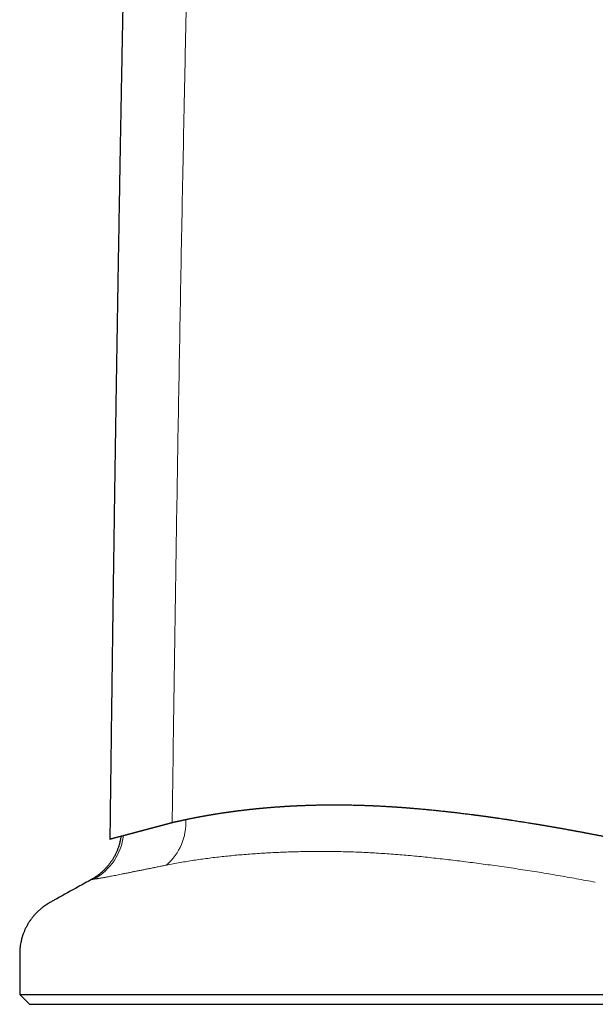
# Model space of a CAD drawing. Header units: millimetres. Extents: x 8 to 573, y 12 to 528.
# Tile 97 of 101: x 410 to 439, y 323 to 373. Entities that reach past the tile are written whole.
import ezdxf

# ---------------------------------------------------------------- set-up
doc = ezdxf.new("R2010")
doc.units = ezdxf.units.MM

msp = doc.modelspace()

# ---------------------------------------------------------------- linework, layer by layer
at = {"color": 7, "linetype": 'Continuous', "lineweight": 30}
for p, q in [((409.873, 323.308), (410.373, 322.808)), ((409.873, 323.308), (461.373, 323.308)), ((410.373, 322.808), (460.873, 322.808))]:
    msp.add_line(p, q, dxfattribs=at)
at = {"color": 8, "linetype": 'Continuous', "lineweight": 0}
for centre, radius, start, end in [((415.496, 332.062), 2.854, 311.0668, 3.466), ((412.207, 331.8), 2.99, 299.3929, 352.7434)]:
    msp.add_arc(centre, radius, start, end, dxfattribs=at)
at = {"color": 7, "linetype": 'Continuous', "lineweight": 30}
for points, knots in [([(415.763, 414.734), (415.76, 414.403), (415.754, 413.741), (415.745, 412.753), (415.735, 411.773), (415.726, 410.801), (415.716, 409.836), (415.706, 408.879), (415.695, 407.93), (415.685, 406.974), (415.674, 406.011), (415.662, 405.041), (415.651, 404.08), (415.639, 403.127), (415.627, 402.183), (415.615, 401.247), (415.602, 400.32), (415.59, 399.401), (415.577, 398.491), (415.564, 397.589), (415.551, 396.696), (415.538, 395.828), (415.525, 394.984), (415.513, 394.165), (415.5, 393.354), (415.487, 392.55), (415.474, 391.738), (415.46, 390.917), (415.447, 390.089), (415.433, 389.27), (415.419, 388.459), (415.404, 387.656), (415.391, 386.877), (415.377, 386.121), (415.363, 385.387), (415.35, 384.661), (415.336, 383.943), (415.323, 383.232), (415.309, 382.528), (415.296, 381.832), (415.282, 381.144), (415.269, 380.463), (415.255, 379.794), (415.242, 379.136), (415.229, 378.489), (415.216, 377.85), (415.203, 377.201), (415.19, 376.543), (415.177, 375.877), (415.164, 375.22), (415.151, 374.571), (415.139, 373.93), (415.127, 373.31), (415.116, 372.709), (415.105, 372.128), (415.094, 371.555), (415.083, 370.989), (415.073, 370.431), (415.063, 369.881), (415.053, 369.338), (415.043, 368.802), (415.033, 368.274), (415.024, 367.756), (415.014, 367.249), (415.005, 366.753), (414.997, 366.263), (414.988, 365.778), (414.979, 365.298), (414.971, 364.822), (414.963, 364.353), (414.955, 363.893), (414.947, 363.442), (414.939, 363.001), (414.932, 362.57), (414.925, 362.147), (414.917, 361.728), (414.91, 361.314), (414.903, 360.904), (414.897, 360.502), (414.89, 360.107), (414.883, 359.72), (414.877, 359.341), (414.871, 358.95), (414.864, 358.55), (414.857, 358.14), (414.851, 357.74), (414.844, 357.35), (414.838, 356.97), (414.832, 356.601), (414.827, 356.266), (414.822, 355.964), (414.817, 355.695), (414.813, 355.432), (414.809, 355.175), (414.805, 354.924), (414.801, 354.678), (414.795, 354.261), (414.785, 353.669), (414.773, 352.899), (414.761, 352.121), (414.749, 351.331), (414.737, 350.527), (414.725, 349.711), (414.712, 348.887), (414.7, 348.055), (414.688, 347.216), (414.676, 346.369), (414.663, 345.486), (414.65, 344.567), (414.64, 343.849), (414.633, 343.363), (414.63, 343.11), (414.626, 342.857), (414.623, 342.601), (414.619, 342.341), (414.615, 342.074), (414.612, 341.8), (414.608, 341.518), (414.604, 341.229), (414.6, 340.933), (414.596, 340.629), (414.592, 340.324), (414.588, 340.018), (414.583, 339.712), (414.579, 339.399), (414.575, 339.08), (414.571, 338.747), (414.566, 338.401), (414.561, 338.04), (414.556, 337.673), (414.551, 337.298), (414.547, 336.916), (414.542, 336.534), (414.537, 336.153), (414.532, 335.773), (414.527, 335.386), (414.522, 334.993), (414.516, 334.577), (414.511, 334.138), (414.505, 333.676), (414.499, 333.206), (414.493, 332.728), (414.487, 332.241), (414.481, 331.747), (414.477, 331.411), (414.475, 331.24), (414.475, 331.237)], [0, 0, 0, 0, 0.011924, 0.023754, 0.035493, 0.047138, 0.058691, 0.070152, 0.08152, 0.092795, 0.104508, 0.11612, 0.127629, 0.139038, 0.150345, 0.16155, 0.172654, 0.183657, 0.194558, 0.205358, 0.216057, 0.226654, 0.236552, 0.246361, 0.256079, 0.265708, 0.275246, 0.285264, 0.29518, 0.304996, 0.31471, 0.324323, 0.333834, 0.342709, 0.351494, 0.360189, 0.368795, 0.37731, 0.385735, 0.39407, 0.402315, 0.41047, 0.418535, 0.426369, 0.434115, 0.441774, 0.449346, 0.457425, 0.465402, 0.473278, 0.481052, 0.488725, 0.496297, 0.503342, 0.510298, 0.517163, 0.523939, 0.530624, 0.537219, 0.543723, 0.550138, 0.556463, 0.562697, 0.568732, 0.574681, 0.580542, 0.586317, 0.592107, 0.597807, 0.603418, 0.608938, 0.614368, 0.619613, 0.624772, 0.629843, 0.634828, 0.639825, 0.644732, 0.649548, 0.654274, 0.658909, 0.663454, 0.667908, 0.672938, 0.677848, 0.682637, 0.687306, 0.691854, 0.696282, 0.700589, 0.703889, 0.707114, 0.710265, 0.713341, 0.716343, 0.719272, 0.722178, 0.731318, 0.740545, 0.74986, 0.759263, 0.768948, 0.778725, 0.788593, 0.798552, 0.808603, 0.818745, 0.828979, 0.840316, 0.851763, 0.854779, 0.857802, 0.860833, 0.863875, 0.866986, 0.870184, 0.87347, 0.876843, 0.880305, 0.883854, 0.887491, 0.891215, 0.894807, 0.898477, 0.902225, 0.90605, 0.909954, 0.914179, 0.918492, 0.922893, 0.927381, 0.931957, 0.93662, 0.941097, 0.945652, 0.950285, 0.954996, 0.959785, 0.965221, 0.970755, 0.976385, 0.982112, 0.987936, 0.993858, 0.999876, 1, 1, 1, 1]), ([(417.674, 332.085), (417.68, 332.086), (417.693, 332.09), (417.715, 332.095), (417.739, 332.1), (417.765, 332.106), (417.796, 332.114), (417.829, 332.121), (417.862, 332.128), (417.89, 332.135), (417.912, 332.14), (417.927, 332.143), (417.94, 332.146), (417.951, 332.148), (417.963, 332.151), (417.977, 332.154), (417.992, 332.158), (418.009, 332.162), (418.036, 332.167), (418.074, 332.176), (418.12, 332.186), (418.163, 332.196), (418.201, 332.204), (418.237, 332.212), (418.267, 332.218), (418.29, 332.223), (418.307, 332.227), (418.324, 332.23), (418.341, 332.234), (418.362, 332.238), (418.387, 332.243), (418.414, 332.249), (418.441, 332.255), (418.469, 332.261), (418.497, 332.267), (418.535, 332.274), (418.579, 332.283), (418.631, 332.294), (418.683, 332.304), (418.729, 332.313), (418.767, 332.321), (418.796, 332.326), (418.824, 332.332), (418.852, 332.337), (418.882, 332.343), (418.912, 332.349), (418.943, 332.355), (418.973, 332.361), (419.001, 332.366), (419.025, 332.371), (419.048, 332.375), (419.072, 332.38), (419.103, 332.385), (419.14, 332.392), (419.18, 332.399), (419.218, 332.406), (419.252, 332.412), (419.282, 332.418), (419.309, 332.423), (419.332, 332.427), (419.352, 332.43), (419.374, 332.434), (419.398, 332.438), (419.421, 332.442), (419.446, 332.447), (419.476, 332.452), (419.509, 332.458), (419.544, 332.464), (419.578, 332.47), (419.609, 332.475), (419.637, 332.48), (419.662, 332.484), (419.686, 332.488), (419.711, 332.492), (419.735, 332.496), (419.758, 332.5), (419.78, 332.503), (419.803, 332.507), (419.832, 332.512), (419.864, 332.517), (419.899, 332.523), (419.939, 332.529), (419.981, 332.536), (420.023, 332.542), (420.063, 332.549), (420.102, 332.555), (420.144, 332.561), (420.175, 332.566), (420.196, 332.569), (420.206, 332.571), (420.216, 332.572), (420.228, 332.574), (420.247, 332.577), (420.272, 332.58), (420.299, 332.584), (420.322, 332.588), (420.342, 332.591), (420.359, 332.593), (420.376, 332.596), (420.397, 332.599), (420.42, 332.602), (420.447, 332.606), (420.476, 332.61), (420.511, 332.615), (420.55, 332.62), (420.59, 332.626), (420.625, 332.631), (420.658, 332.635), (420.693, 332.64), (420.731, 332.645), (420.772, 332.651), (420.816, 332.657), (420.858, 332.662), (420.896, 332.667), (420.926, 332.671), (420.954, 332.675), (420.981, 332.678), (421.011, 332.682), (421.042, 332.686), (421.074, 332.69), (421.117, 332.695), (421.173, 332.702), (421.23, 332.709), (421.275, 332.715), (421.307, 332.718), (421.341, 332.722), (421.374, 332.726), (421.4, 332.729), (421.421, 332.732), (421.44, 332.734), (421.463, 332.736), (421.493, 332.74), (421.527, 332.744), (421.562, 332.747), (421.594, 332.751), (421.622, 332.754), (421.647, 332.757), (421.671, 332.759), (421.692, 332.762), (421.716, 332.764), (421.747, 332.767), (421.785, 332.771), (421.823, 332.776), (421.857, 332.779), (421.887, 332.782), (421.917, 332.785), (421.949, 332.789), (421.98, 332.792), (422.01, 332.795), (422.041, 332.798), (422.076, 332.801), (422.108, 332.804), (422.135, 332.807), (422.155, 332.808), (422.173, 332.81), (422.191, 332.812), (422.208, 332.813), (422.229, 332.815), (422.254, 332.818), (422.282, 332.82), (422.313, 332.823), (422.35, 332.827), (422.39, 332.83), (422.431, 332.834), (422.482, 332.838), (422.547, 332.844), (422.627, 332.851), (422.709, 332.857), (422.792, 332.864), (422.873, 332.87), (422.936, 332.875), (422.981, 332.878), (423.012, 332.88), (423.046, 332.883), (423.084, 332.885), (423.125, 332.888), (423.167, 332.891), (423.21, 332.894), (423.253, 332.897), (423.298, 332.9), (423.342, 332.903), (423.387, 332.906), (423.43, 332.908), (423.468, 332.91), (423.504, 332.913), (423.543, 332.915), (423.584, 332.917), (423.626, 332.92), (423.665, 332.922), (423.701, 332.924), (423.732, 332.926), (423.759, 332.927), (423.784, 332.929), (423.809, 332.93), (423.837, 332.931), (423.87, 332.933), (423.908, 332.935), (423.956, 332.937), (424.008, 332.94), (424.061, 332.943), (424.106, 332.945), (424.147, 332.946), (424.187, 332.948), (424.228, 332.95), (424.266, 332.951), (424.305, 332.953), (424.347, 332.954), (424.394, 332.956), (424.446, 332.958), (424.499, 332.96), (424.551, 332.962), (424.589, 332.963), (424.619, 332.964), (424.643, 332.965), (424.666, 332.965), (424.688, 332.966), (424.708, 332.967), (424.729, 332.968), (424.755, 332.968), (424.784, 332.969), (424.82, 332.97), (424.858, 332.971), (424.897, 332.972), (424.93, 332.973), (424.952, 332.973), (424.969, 332.974), (424.989, 332.974), (425.037, 332.975), (425.105, 332.977), (425.188, 332.978), (425.261, 332.98), (425.332, 332.981), (425.403, 332.982), (425.477, 332.983), (425.592, 332.984), (425.751, 332.985), (425.949, 332.985), (426.153, 332.985), (426.348, 332.983), (426.546, 332.981), (426.703, 332.978), (426.837, 332.976), (426.924, 332.974), (427.003, 332.972), (427.073, 332.97), (427.149, 332.968), (427.227, 332.966), (427.292, 332.964), (427.349, 332.962), (427.403, 332.96), (427.462, 332.959), (427.507, 332.957), (427.538, 332.956), (427.554, 332.955), (427.571, 332.955), (427.592, 332.954), (427.617, 332.953), (427.645, 332.952), (427.676, 332.951), (427.699, 332.95), (427.714, 332.949), (427.718, 332.949), (427.722, 332.949), (427.727, 332.949), (427.732, 332.948), (427.738, 332.948), (427.748, 332.948), (427.764, 332.947), (427.789, 332.946), (427.818, 332.945), (427.854, 332.943), (427.886, 332.942), (427.914, 332.941), (427.935, 332.94), (427.954, 332.939), (427.97, 332.938), (427.985, 332.937), (427.997, 332.937), (428.007, 332.936), (428.054, 332.934), (428.138, 332.93), (428.244, 332.925), (428.334, 332.92), (428.405, 332.917), (428.476, 332.913), (428.549, 332.909), (428.625, 332.904), (428.692, 332.9), (428.748, 332.897), (428.794, 332.894), (428.84, 332.891), (428.889, 332.888), (428.936, 332.885), (428.981, 332.882), (429.024, 332.879), (429.066, 332.876), (429.103, 332.874), (429.132, 332.872), (429.157, 332.87), (429.179, 332.869), (429.202, 332.867), (429.223, 332.866), (429.241, 332.864), (429.258, 332.863), (429.275, 332.862), (429.294, 332.861), (429.312, 332.859), (429.331, 332.858), (429.349, 332.857), (429.371, 332.855), (429.399, 332.853), (429.43, 332.851), (429.469, 332.848), (429.507, 332.845), (429.543, 332.842), (429.574, 332.84), (429.609, 332.837), (429.648, 332.834), (429.693, 332.831), (429.74, 332.827), (429.784, 332.823), (429.821, 332.821), (429.85, 332.818), (429.872, 332.816), (429.895, 332.815), (429.945, 332.811), (430.026, 332.804), (430.136, 332.794), (430.251, 332.784), (430.372, 332.773), (430.497, 332.762), (430.598, 332.753), (430.672, 332.745), (430.717, 332.741), (430.763, 332.737), (430.809, 332.732), (430.855, 332.728), (430.943, 332.719), (431.088, 332.704), (431.267, 332.686), (431.45, 332.666), (431.623, 332.648), (431.804, 332.627), (431.986, 332.606), (432.165, 332.586), (432.329, 332.566), (432.474, 332.549), (432.6, 332.533), (432.726, 332.517), (432.853, 332.501), (432.946, 332.489), (433.004, 332.482), (433.026, 332.479), (433.048, 332.476), (433.066, 332.474), (433.082, 332.472), (433.097, 332.47), (433.117, 332.467), (433.14, 332.464), (433.167, 332.461), (433.198, 332.457), (433.231, 332.452), (433.274, 332.447), (433.324, 332.44), (433.38, 332.433), (433.431, 332.426), (433.487, 332.418), (433.552, 332.409), (433.612, 332.401), (433.659, 332.395), (433.688, 332.391), (433.714, 332.387), (433.738, 332.384), (433.764, 332.38), (433.803, 332.375), (433.852, 332.368), (433.904, 332.361), (433.944, 332.355), (433.974, 332.351), (434.001, 332.347), (434.027, 332.343), (434.05, 332.34), (434.072, 332.337), (434.096, 332.334), (434.12, 332.33), (434.148, 332.326), (434.18, 332.322), (434.22, 332.316), (434.262, 332.31), (434.331, 332.3), (434.426, 332.286), (434.544, 332.269), (434.63, 332.256), (434.686, 332.248), (434.713, 332.244), (434.742, 332.239), (434.776, 332.234), (434.812, 332.229), (434.844, 332.224), (434.87, 332.22), (434.889, 332.217), (434.905, 332.215), (434.919, 332.213), (434.93, 332.211), (434.941, 332.209), (434.996, 332.201), (435.101, 332.185), (435.245, 332.163), (435.382, 332.141), (435.524, 332.119), (435.669, 332.096), (435.811, 332.073), (435.962, 332.048), (436.082, 332.029), (436.179, 332.013), (436.22, 332.006), (436.259, 332), (436.3, 331.993), (436.344, 331.986), (436.39, 331.978), (436.435, 331.97), (436.484, 331.962), (436.538, 331.953), (436.597, 331.943), (436.656, 331.933), (436.722, 331.922), (436.795, 331.909), (436.874, 331.896), (436.949, 331.883), (437.014, 331.872), (437.066, 331.863), (437.111, 331.855), (437.152, 331.848), (437.197, 331.84), (437.242, 331.832), (437.297, 331.822), (437.362, 331.811), (437.437, 331.798), (437.512, 331.785), (437.586, 331.771), (437.662, 331.758), (437.739, 331.744), (437.808, 331.732), (437.866, 331.721), (437.916, 331.712), (437.969, 331.702), (438.017, 331.694), (438.06, 331.686), (438.098, 331.679), (438.14, 331.671), (438.18, 331.664), (438.215, 331.657), (438.24, 331.653), (438.257, 331.65), (438.269, 331.647), (438.282, 331.645), (438.296, 331.642), (438.311, 331.64), (438.325, 331.637), (438.339, 331.634), (438.353, 331.632), (438.386, 331.626), (438.436, 331.616), (438.5, 331.605), (438.549, 331.595), (438.587, 331.588), (438.614, 331.583), (438.64, 331.579), (438.661, 331.574), (438.681, 331.571), (438.7, 331.567), (438.728, 331.562), (438.768, 331.554), (438.821, 331.544), (438.883, 331.533), (438.953, 331.519), (439.024, 331.506), (439.091, 331.493), (439.147, 331.482), (439.198, 331.472), (439.246, 331.463), (439.295, 331.454), (439.344, 331.444), (439.393, 331.435), (439.448, 331.424), (439.511, 331.412), (439.583, 331.399), (439.653, 331.385), (439.717, 331.372), (439.77, 331.362), (439.812, 331.354), (439.836, 331.349), (439.846, 331.347)], [0, 0, 0, 0, 0.001129, 0.002399, 0.003813, 0.005371, 0.007072, 0.009215, 0.0112, 0.012835, 0.014116, 0.015046, 0.015628, 0.016248, 0.016999, 0.017818, 0.018705, 0.019661, 0.020686, 0.023372, 0.026441, 0.028598, 0.030913, 0.033004, 0.034872, 0.035961, 0.036984, 0.037942, 0.038833, 0.039911, 0.041602, 0.043017, 0.044573, 0.046166, 0.047835, 0.04953, 0.052579, 0.05539, 0.058298, 0.06143, 0.063116, 0.064714, 0.066313, 0.067908, 0.069497, 0.071185, 0.073017, 0.074706, 0.076248, 0.077645, 0.078822, 0.080018, 0.081754, 0.083836, 0.086275, 0.088393, 0.090182, 0.091851, 0.093396, 0.094657, 0.095577, 0.096776, 0.098224, 0.099502, 0.100609, 0.102297, 0.10437, 0.106099, 0.107998, 0.109914, 0.111223, 0.112537, 0.113953, 0.115171, 0.116587, 0.117937, 0.118885, 0.12016, 0.121683, 0.123454, 0.12547, 0.127322, 0.129935, 0.13214, 0.134103, 0.136364, 0.13849, 0.140744, 0.14137, 0.141792, 0.142324, 0.142966, 0.143719, 0.145402, 0.146832, 0.148077, 0.149137, 0.149888, 0.150828, 0.15189, 0.153124, 0.154531, 0.156109, 0.157722, 0.160113, 0.162199, 0.16398, 0.165593, 0.167447, 0.169478, 0.171555, 0.173929, 0.176246, 0.178205, 0.179802, 0.180958, 0.182453, 0.184007, 0.185618, 0.187289, 0.188915, 0.192325, 0.195972, 0.197591, 0.199253, 0.200958, 0.202708, 0.204294, 0.20503, 0.205936, 0.207136, 0.208632, 0.210423, 0.21238, 0.213887, 0.21529, 0.216587, 0.217777, 0.21886, 0.219839, 0.221367, 0.2236, 0.225534, 0.227169, 0.228634, 0.230124, 0.231746, 0.233373, 0.234817, 0.236222, 0.237977, 0.240103, 0.241039, 0.242033, 0.243083, 0.243737, 0.244615, 0.245663, 0.246883, 0.248276, 0.249842, 0.251513, 0.253767, 0.255804, 0.25762, 0.26138, 0.265331, 0.269397, 0.273503, 0.277449, 0.281228, 0.282728, 0.284112, 0.285729, 0.287575, 0.289651, 0.291727, 0.293611, 0.295943, 0.297963, 0.300053, 0.302389, 0.304436, 0.306271, 0.30781, 0.309657, 0.311814, 0.313731, 0.31566, 0.317372, 0.318864, 0.320135, 0.321245, 0.322353, 0.323696, 0.32527, 0.327075, 0.329114, 0.332031, 0.334536, 0.336624, 0.338439, 0.340332, 0.342231, 0.344137, 0.34568, 0.347742, 0.350099, 0.352254, 0.355038, 0.357502, 0.359528, 0.360429, 0.361722, 0.362813, 0.363699, 0.364698, 0.365664, 0.366596, 0.368349, 0.369762, 0.371537, 0.373677, 0.375206, 0.376037, 0.376717, 0.377623, 0.378759, 0.383367, 0.387036, 0.390294, 0.393458, 0.396761, 0.400142, 0.4036, 0.41242, 0.421951, 0.430573, 0.440024, 0.448372, 0.457229, 0.461044, 0.466337, 0.468807, 0.471729, 0.475534, 0.47898, 0.482062, 0.484189, 0.486609, 0.489211, 0.491907, 0.492644, 0.493255, 0.494021, 0.494941, 0.496014, 0.497241, 0.498623, 0.500165, 0.500324, 0.500501, 0.500697, 0.500912, 0.501146, 0.501399, 0.50167, 0.502514, 0.503501, 0.504864, 0.506431, 0.508115, 0.509138, 0.510064, 0.510892, 0.511622, 0.512255, 0.51279, 0.513228, 0.513593, 0.518853, 0.52428, 0.527505, 0.530527, 0.533581, 0.536728, 0.540014, 0.543474, 0.54549, 0.547274, 0.549383, 0.551513, 0.553642, 0.5554, 0.557399, 0.559198, 0.56079, 0.562179, 0.56293, 0.564036, 0.565027, 0.5659, 0.566657, 0.567373, 0.568106, 0.568911, 0.569809, 0.570451, 0.57123, 0.572187, 0.573346, 0.574709, 0.576274, 0.57833, 0.57957, 0.580883, 0.58237, 0.584034, 0.585871, 0.588122, 0.590008, 0.591572, 0.592812, 0.593732, 0.594444, 0.595658, 0.600137, 0.604822, 0.609701, 0.614784, 0.620096, 0.625638, 0.62755, 0.629466, 0.631395, 0.633335, 0.635284, 0.637244, 0.644417, 0.653545, 0.659839, 0.667325, 0.675293, 0.682413, 0.69013, 0.697599, 0.702797, 0.708095, 0.713222, 0.718512, 0.723776, 0.724707, 0.725639, 0.726569, 0.727348, 0.727874, 0.72852, 0.729284, 0.73026, 0.731377, 0.732637, 0.734043, 0.735443, 0.737957, 0.740244, 0.742299, 0.74427, 0.747118, 0.750338, 0.751605, 0.752816, 0.753905, 0.754867, 0.755704, 0.757127, 0.759608, 0.761763, 0.76345, 0.764498, 0.765552, 0.766767, 0.767634, 0.768409, 0.769401, 0.770577, 0.771333, 0.772817, 0.774457, 0.77623, 0.77797, 0.7829, 0.787783, 0.7924, 0.793438, 0.794549, 0.795734, 0.796996, 0.798628, 0.800106, 0.800975, 0.801741, 0.802403, 0.80296, 0.803408, 0.803746, 0.804276, 0.810143, 0.816437, 0.821755, 0.826767, 0.833626, 0.839417, 0.843834, 0.851966, 0.853882, 0.855532, 0.856921, 0.858623, 0.860437, 0.862252, 0.864072, 0.8659, 0.868214, 0.870551, 0.872916, 0.875409, 0.878396, 0.881799, 0.884813, 0.88743, 0.889649, 0.891024, 0.892817, 0.894616, 0.896423, 0.898237, 0.901205, 0.904206, 0.90721, 0.910161, 0.91313, 0.916332, 0.919325, 0.921402, 0.923261, 0.925345, 0.927707, 0.929055, 0.930479, 0.932258, 0.933981, 0.935362, 0.936395, 0.936981, 0.937335, 0.937912, 0.938484, 0.939053, 0.939616, 0.940175, 0.940729, 0.941277, 0.944194, 0.946644, 0.948939, 0.950054, 0.951134, 0.952181, 0.953099, 0.953739, 0.954489, 0.955347, 0.957141, 0.95926, 0.961703, 0.964478, 0.967618, 0.970186, 0.97239, 0.974314, 0.976239, 0.97817, 0.980108, 0.98205, 0.983978, 0.986745, 0.989467, 0.992501, 0.995069, 0.997165, 0.998802, 1, 1, 1, 1]), ([(415.173, 331.422), (415.175, 331.422), (415.178, 331.423), (415.185, 331.425), (415.192, 331.427), (415.201, 331.429), (415.211, 331.432), (415.221, 331.435), (415.236, 331.439), (415.255, 331.444), (415.273, 331.449), (415.286, 331.452), (415.292, 331.454), (415.299, 331.455), (415.304, 331.457), (415.31, 331.458), (415.316, 331.46), (415.323, 331.462), (415.329, 331.463), (415.333, 331.464), (415.335, 331.465), (415.336, 331.465), (415.339, 331.466), (415.344, 331.467), (415.351, 331.469), (415.362, 331.472), (415.376, 331.476), (415.388, 331.479), (415.398, 331.482), (415.404, 331.483), (415.41, 331.485), (415.416, 331.487), (415.422, 331.488), (415.427, 331.489), (415.433, 331.491), (415.44, 331.493), (415.449, 331.495), (415.457, 331.498), (415.467, 331.5), (415.479, 331.503), (415.491, 331.507), (415.502, 331.509), (415.513, 331.512), (415.525, 331.515), (415.539, 331.519), (415.556, 331.524), (415.574, 331.528), (415.594, 331.534), (415.616, 331.54), (415.634, 331.544), (415.649, 331.548), (415.66, 331.551), (415.671, 331.554), (415.682, 331.557), (415.693, 331.56), (415.705, 331.563), (415.717, 331.566), (415.729, 331.57), (415.741, 331.573), (415.753, 331.576), (415.766, 331.579), (415.778, 331.583), (415.79, 331.586), (415.806, 331.59), (415.823, 331.595), (415.843, 331.6), (415.862, 331.605), (415.881, 331.61), (415.902, 331.616), (415.924, 331.621), (415.945, 331.627), (415.963, 331.632), (415.98, 331.636), (415.997, 331.641), (416.017, 331.646), (416.036, 331.651), (416.057, 331.657), (416.075, 331.662), (416.091, 331.666), (416.103, 331.669), (416.115, 331.672), (416.128, 331.676), (416.141, 331.679), (416.154, 331.683), (416.167, 331.686), (416.18, 331.69), (416.191, 331.693), (416.2, 331.695), (416.207, 331.697), (416.211, 331.698), (416.214, 331.699), (416.216, 331.699), (416.218, 331.7), (416.222, 331.701), (416.226, 331.702), (416.23, 331.703), (416.234, 331.704), (416.243, 331.706), (416.261, 331.711), (416.295, 331.72), (416.334, 331.731), (416.374, 331.741), (416.407, 331.75), (416.435, 331.757), (416.455, 331.763), (416.468, 331.766), (416.482, 331.77), (416.496, 331.774), (416.511, 331.778), (416.528, 331.782), (416.544, 331.786), (416.561, 331.791), (416.575, 331.795), (416.588, 331.798), (416.599, 331.801), (416.609, 331.804), (416.618, 331.806), (416.636, 331.811), (416.664, 331.818), (416.702, 331.828), (416.741, 331.839), (416.779, 331.849), (416.813, 331.858), (416.842, 331.866), (416.87, 331.873), (416.9, 331.881), (416.93, 331.889), (416.955, 331.895), (416.976, 331.901), (416.993, 331.905), (417.008, 331.909), (417.024, 331.914), (417.041, 331.918), (417.057, 331.922), (417.071, 331.926), (417.083, 331.929), (417.095, 331.932), (417.109, 331.936), (417.126, 331.941), (417.146, 331.946), (417.166, 331.951), (417.187, 331.957), (417.208, 331.962), (417.229, 331.968), (417.248, 331.973), (417.268, 331.978), (417.289, 331.984), (417.311, 331.989), (417.331, 331.995), (417.358, 332.002), (417.392, 332.011), (417.435, 332.022), (417.48, 332.034), (417.525, 332.046), (417.569, 332.058), (417.613, 332.07), (417.643, 332.077), (417.658, 332.081)], [0, 0, 0, 0, 0.003159, 0.007025, 0.011601, 0.016889, 0.022892, 0.029609, 0.035389, 0.049499, 0.06278, 0.066949, 0.070835, 0.07444, 0.077762, 0.080802, 0.08356, 0.088227, 0.091757, 0.094148, 0.094543, 0.095146, 0.096973, 0.099632, 0.103125, 0.109089, 0.116551, 0.125508, 0.129042, 0.132436, 0.135687, 0.138796, 0.141761, 0.144583, 0.147262, 0.151799, 0.155854, 0.160155, 0.165522, 0.171527, 0.178585, 0.184239, 0.188223, 0.194838, 0.202223, 0.210396, 0.219357, 0.229106, 0.239644, 0.250969, 0.256016, 0.261134, 0.266324, 0.271585, 0.276915, 0.282314, 0.287782, 0.293317, 0.299187, 0.304893, 0.31049, 0.316083, 0.32167, 0.327431, 0.336976, 0.345352, 0.353104, 0.36226, 0.370344, 0.380839, 0.390723, 0.397958, 0.404046, 0.412352, 0.420348, 0.428935, 0.436627, 0.445716, 0.451742, 0.456, 0.460808, 0.46617, 0.472087, 0.476262, 0.482476, 0.487812, 0.492258, 0.495811, 0.49847, 0.500407, 0.501105, 0.501193, 0.502778, 0.504356, 0.505926, 0.50749, 0.509047, 0.510597, 0.517807, 0.530289, 0.551314, 0.563055, 0.576404, 0.589021, 0.594176, 0.598947, 0.604, 0.609366, 0.615042, 0.621034, 0.62773, 0.633551, 0.638827, 0.643565, 0.647763, 0.651418, 0.654521, 0.657272, 0.670384, 0.684553, 0.698577, 0.712314, 0.725103, 0.733714, 0.74318, 0.753973, 0.764735, 0.77357, 0.780455, 0.785395, 0.790801, 0.796267, 0.801797, 0.807392, 0.812691, 0.815792, 0.819578, 0.824275, 0.829889, 0.836424, 0.843823, 0.849975, 0.857546, 0.864342, 0.870358, 0.87607, 0.883636, 0.890727, 0.897332, 0.903447, 0.916342, 0.930296, 0.944518, 0.959053, 0.972361, 0.986401, 1, 1, 1, 1]), ([(417.658, 332.081), (417.66, 332.082), (417.666, 332.083), (417.671, 332.084), (417.674, 332.085)], [0, 0, 0, 0, 0.498543, 1, 1, 1, 1]), ([(415.045, 331.388), (415.043, 331.373), (415.037, 331.33), (415.025, 331.262), (415.01, 331.182), (414.992, 331.103), (414.972, 331.024), (414.951, 330.946), (414.927, 330.869), (414.901, 330.793), (414.873, 330.717), (414.843, 330.643), (414.811, 330.569), (414.778, 330.497), (414.742, 330.425), (414.705, 330.355), (414.666, 330.285), (414.625, 330.217), (414.582, 330.151), (414.538, 330.085), (414.492, 330.021), (414.445, 329.958), (414.396, 329.897), (414.346, 329.837), (414.294, 329.778), (414.241, 329.722), (414.187, 329.666), (414.132, 329.613), (414.075, 329.561), (414.017, 329.51), (413.959, 329.461), (413.899, 329.414), (413.838, 329.369), (413.777, 329.326), (413.715, 329.284), (413.652, 329.244), (413.591, 329.207), (413.55, 329.184), (413.53, 329.173)], [0, 0, 0, 0, 0.016829, 0.046082, 0.075288, 0.104447, 0.133559, 0.162622, 0.191636, 0.2206, 0.249513, 0.278374, 0.307181, 0.335934, 0.36463, 0.393269, 0.421849, 0.450367, 0.478822, 0.507211, 0.535533, 0.563783, 0.591959, 0.620059, 0.648077, 0.676011, 0.703856, 0.731607, 0.759258, 0.786804, 0.814238, 0.841553, 0.86874, 0.895789, 0.92269, 0.949431, 0.975998, 1, 1, 1, 1]), ([(414.475, 331.237), (414.476, 331.237), (414.477, 331.237), (414.491, 331.241), (414.513, 331.247), (414.544, 331.255), (414.584, 331.266), (414.633, 331.279), (414.689, 331.294), (414.752, 331.31), (414.82, 331.328), (414.896, 331.349), (414.98, 331.371), (415.072, 331.395), (415.139, 331.413), (415.173, 331.422)], [0, 0, 0, 0, 0.079562, 0.159274, 0.239077, 0.318912, 0.398721, 0.478444, 0.558489, 0.632062, 0.704848, 0.778808, 0.852532, 0.926148, 1, 1, 1, 1]), ([(413.53, 329.173), (413.305, 329.048), (412.718, 328.722), (412.105, 328.381), (411.691, 328.151), (411.612, 328.107), (411.532, 328.063), (411.455, 328.019), (411.381, 327.978), (411.298, 327.929), (411.205, 327.87), (411.102, 327.798), (410.993, 327.714), (410.879, 327.619), (410.762, 327.509), (410.65, 327.392), (410.545, 327.269), (410.446, 327.141), (410.354, 327.008), (410.271, 326.871), (410.194, 326.73), (410.125, 326.584), (410.064, 326.434), (410.011, 326.281), (409.967, 326.126), (409.931, 325.97), (409.904, 325.813), (409.885, 325.657), (409.875, 325.52), (409.872, 325.398), (409.873, 325.289), (409.873, 325.174), (409.873, 325.059), (409.873, 324.943), (409.873, 324.684), (409.873, 324.139), (409.873, 323.633), (409.873, 323.308)], [0, 0, 0, 0, 0.100795, 0.262226, 0.274064, 0.285902, 0.29774, 0.309579, 0.320566, 0.330842, 0.347126, 0.363567, 0.380153, 0.400848, 0.421716, 0.442731, 0.463863, 0.485082, 0.505977, 0.526896, 0.547809, 0.568687, 0.589923, 0.611061, 0.63207, 0.652922, 0.673589, 0.694045, 0.714265, 0.727339, 0.741864, 0.756931, 0.771998, 0.787065, 0.802132, 0.873161, 1, 1, 1, 1])]:
    msp.add_open_spline(points, degree=3, knots=knots, dxfattribs=at)
at = {"color": 8, "linetype": 'Continuous', "lineweight": 0}
for points, knots in [([(419.057, 414.717), (419.044, 413.277), (419.017, 410.395), (418.968, 406.074), (418.911, 401.753), (418.847, 397.432), (418.776, 393.111), (418.699, 388.873), (418.616, 384.718), (418.528, 380.644), (418.435, 376.572), (418.347, 372.499), (418.249, 367.764), (418.142, 362.368), (418.03, 356.309), (417.926, 350.25), (417.829, 344.193), (417.739, 338.136), (417.685, 334.099), (417.658, 332.081)], [0, 0, 0, 0, 0.052293, 0.104584, 0.156872, 0.209157, 0.261441, 0.313724, 0.363018, 0.412313, 0.461605, 0.510893, 0.560175, 0.633503, 0.706824, 0.780138, 0.853448, 0.926738, 1, 1, 1, 1]), ([(439.251, 329.036), (439.091, 329.067), (438.771, 329.127), (438.292, 329.215), (437.813, 329.301), (437.335, 329.384), (436.857, 329.465), (436.381, 329.543), (435.906, 329.619), (435.431, 329.692), (434.956, 329.764), (434.48, 329.833), (434.006, 329.899), (433.542, 329.962), (433.088, 330.022), (432.645, 330.078), (432.203, 330.132), (431.764, 330.185), (431.328, 330.235), (430.894, 330.283), (430.462, 330.329), (430.03, 330.372), (429.596, 330.411), (429.162, 330.447), (428.73, 330.48), (428.3, 330.509), (427.872, 330.535), (427.445, 330.557), (427.021, 330.575), (426.599, 330.589), (426.177, 330.6), (425.756, 330.607), (425.339, 330.61), (424.923, 330.609), (424.51, 330.604), (424.1, 330.595), (423.693, 330.582), (423.29, 330.567), (422.89, 330.549), (422.494, 330.529), (422.103, 330.505), (421.715, 330.479), (421.33, 330.449), (420.95, 330.417), (420.574, 330.381), (420.202, 330.342), (419.834, 330.3), (419.47, 330.255), (419.111, 330.206), (418.755, 330.154), (418.403, 330.099), (418.054, 330.039), (417.71, 329.977), (417.484, 329.933), (417.371, 329.911)], [0, 0, 0, 0, 0.019403, 0.038808, 0.058212, 0.077615, 0.097049, 0.116483, 0.135859, 0.155235, 0.174846, 0.194459, 0.214072, 0.233682, 0.25226, 0.270839, 0.289418, 0.307995, 0.326571, 0.34515, 0.363729, 0.382306, 0.401236, 0.420167, 0.439098, 0.458028, 0.47701, 0.495993, 0.514977, 0.533959, 0.553133, 0.572308, 0.591484, 0.610658, 0.629889, 0.649122, 0.668355, 0.687586, 0.706939, 0.726295, 0.74565, 0.765004, 0.7845, 0.803998, 0.823497, 0.842993, 0.862555, 0.882119, 0.901683, 0.921245, 0.940933, 0.960622, 0.980312, 1, 1, 1, 1]), ([(417.371, 329.911), (417.299, 329.896), (417.156, 329.868), (416.948, 329.826), (416.743, 329.784), (416.544, 329.744), (416.349, 329.705), (416.159, 329.666), (415.974, 329.629), (415.794, 329.593), (415.618, 329.557), (415.447, 329.523), (415.282, 329.489), (415.124, 329.458), (414.972, 329.427), (414.827, 329.399), (414.689, 329.372), (414.565, 329.348), (414.452, 329.326), (414.352, 329.307), (414.257, 329.29), (414.169, 329.274), (414.086, 329.26), (414.01, 329.247), (413.941, 329.236), (413.878, 329.226), (413.819, 329.217), (413.765, 329.208), (413.716, 329.201), (413.688, 329.197), (413.674, 329.194)], [0, 0, 0, 0, 0.036703, 0.073414, 0.110123, 0.146825, 0.183775, 0.220733, 0.257691, 0.29464, 0.332454, 0.370278, 0.408101, 0.445914, 0.484077, 0.522252, 0.560426, 0.598588, 0.631677, 0.664774, 0.697871, 0.73096, 0.764231, 0.797502, 0.830421, 0.86334, 0.897502, 0.93167, 0.965838, 1, 1, 1, 1]), ([(413.674, 329.194), (413.663, 329.193), (413.64, 329.189), (413.611, 329.185), (413.586, 329.181), (413.566, 329.178), (413.55, 329.176), (413.539, 329.174), (413.532, 329.173), (413.53, 329.173), (413.53, 329.173), (413.53, 329.173)], [0, 0, 0, 0, 0.123494, 0.246987, 0.370621, 0.494256, 0.618311, 0.742367, 0.866562, 0.990757, 1, 1, 1, 1])]:
    msp.add_open_spline(points, degree=3, knots=knots, dxfattribs=at)

doc.saveas('drawing.dxf')
